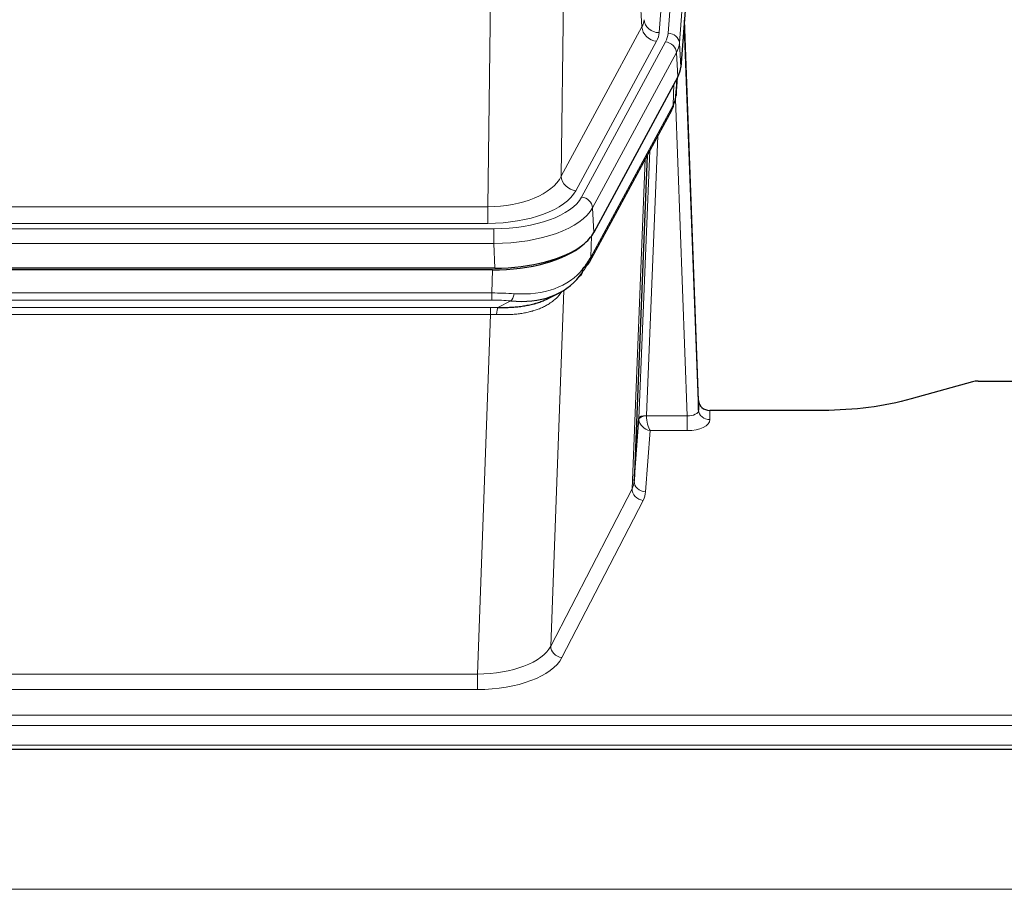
# Model space of a CAD drawing. Header units: inches. Extents: x 0 to 23760, y -13 to 16800.
# Tile 138 of 256: x 4922 to 5183, y 13866 to 14096. Entities that reach past the tile are written whole.
import ezdxf

# ---------------------------------------------------------------- set-up
doc = ezdxf.new("R2010")
doc.units = ezdxf.units.IN
doc.layers.add('1', color=7, linetype='Continuous', true_color=0xffffff)

msp = doc.modelspace()

# ---------------------------------------------------------------- linework, layer by layer
at = {"layer": '1', "color": 110, "linetype": 'Continuous', "lineweight": 13}
for p, q in [((5093.55, 14092.664), (5106.661, 14266.025)), ((5104.269, 14265.59), (5091.203, 14092.817)), ((5109.655, 14263.455), (5096.544, 14090.094)), ((5086.63, 14094.334), (5082.278, 14168.586)), ((5066.235, 14130.442), (5065.278, 14054.791)), ((5045.835, 14046.756), (5046.803, 14123.252)), ((5065.278, 14054.791), (5086.63, 14094.334)), ((5069.154, 14050.982), (5090.506, 14090.526)), ((5070.679, 14049.308), (5092.853, 14090.373)), ((5096.544, 14090.094), (5096.918, 14083.722)), ((5095.76, 14087.517), (5073.586, 14046.451)), ((5096.133, 14081.144), (5095.76, 14087.517)), ((5094.864, 14073.64), (5095.082, 14079.198)), ((5095.649, 14076.219), (5096.003, 14080.903)), ((5073.116, 14033.364), (5094.864, 14073.64)), ((5098.63, 13991.396), (5095.499, 14075.248)), ((5090.846, 14065.534), (5087.824, 13991.483)), ((5085.826, 13990.717), (5088.719, 14061.594)), ((5084.012, 13972.089), (5087.48, 14059.299)), ((4833.192, 14046.756), (5045.835, 14046.756)), ((5045.835, 14042.342), (5045.835, 14046.756)), ((5073.586, 14046.451), (5073.879, 14039.93)), ((5045.835, 14042.342), (4833.192, 14042.342)), ((4831.603, 14040.918), (5047.424, 14040.918)), ((5047.424, 14037.013), (5047.424, 14040.918)), ((5047.424, 14037.013), (4831.603, 14037.013)), ((5047.717, 14030.492), (5047.424, 14037.013)), ((5073.293, 14039), (5073.116, 14033.364)), ((5046.934, 14023.919), (5047.125, 14030.01)), ((4832.093, 14023.919), (5046.934, 14023.919)), ((5046.934, 14022.054), (5046.934, 14023.919)), ((5065.963, 14024.614), (5062.527, 13930.474)), ((5046.934, 14022.054), (4832.093, 14022.054)), ((5048.505, 14020.08), (5051.958, 14021.825)), ((4832.435, 14020.111), (5046.592, 14020.111)), ((5046.592, 14018.246), (5046.592, 14020.111)), ((5046.592, 14018.246), (4832.435, 14018.246)), ((5043.118, 13923.07), (5046.592, 14018.246)), ((5104.611, 13992.843), (5104.621, 13990.395)), ((5087.825, 13991.396), (5098.63, 13991.396)), ((5098.63, 13991.396), (5098.63, 13987.481)), ((5088.788, 13987.481), (5087.594, 13971.332)), ((5098.63, 13987.481), (5088.788, 13987.481)), ((5062.527, 13930.474), (5084.012, 13972.089)), ((5086.921, 13969.025), (5065.436, 13927.411)), ((4835.909, 13923.07), (5043.118, 13923.07)), ((5043.118, 13923.07), (5043.118, 13918.969)), ((5043.118, 13918.969), (4835.909, 13918.969)), ((4661.514, 13912.208), (5218.514, 13912.208)), ((4661.514, 13909.474), (5218.514, 13909.474)), ((4661.514, 13904.226), (5218.514, 13904.226)), ((2107.013, 13866.096), (6864.013, 13866.096))]:
    msp.add_line(p, q, dxfattribs=at)
at = {"layer": '1', "color": 2, "linetype": 'Continuous', "lineweight": 25}
for p, q in [((5110.036, 14257.175), (5096.918, 14083.722)), ((5101.612, 13995.465), (5097.854, 14096.103)), ((5097.934, 14091.71), (5101.623, 13992.928)), ((5096.133, 14081.144), (5073.879, 14039.93)), ((5095.642, 14076.106), (5096.005, 14080.908)), ((5095.819, 14080.563), (5095.649, 14076.219)), ((5095.642, 14076.106), (5095.649, 14076.219)), ((5072.757, 14032.034), (5094.504, 14072.31)), ((5088.026, 14060.31), (5084.598, 13974.099)), ((5047.717, 14030.492), (4831.31, 14030.492)), ((5047.125, 14030.01), (4831.902, 14030.01)), ((5061.822, 14022.446), (5064.616, 14023.858)), ((5174.057, 14000.415), (5157.893, 13995.884)), ((5175.556, 14000.61), (5218.514, 14000.61)), ((5101.623, 13992.928), (5101.612, 13995.465)), ((5134.514, 13992.843), (5104.611, 13992.843)), ((5084.598, 13974.099), (5085.826, 13990.717)), ((4661.514, 13903.211), (5218.514, 13903.211))]:
    msp.add_line(p, q, dxfattribs=at)
at = {"layer": '1', "color": 110, "linetype": 'Continuous', "lineweight": 13}
for centre, major_axis, ratio, start_param, end_param in [((5067.185, 14096.755), (-20.038, 0.241), 0.4621297, 2.903225, 3.1123764), ((5090.506, 14094.074), (3.52, -1.9), 0.8606628, 3.6289862, 5.1474227), ((5091.203, 14096.365), (3.989, -0.302), 0.8864705, 3.2608937, 4.7793301), ((5097.934, 14089.557), (-0.214, 6.443), 0.0117452, 5.0526437, 5.774114), ((5067.185, 14093.207), (-24.033, 0.005), 0.4611335, 2.8976848, 3.1068362), ((5069.532, 14093.055), (-24.033, 0.005), 0.4611335, 2.8976848, 3.1068362), ((5093.55, 14090.003), (2.991, -0.226), 0.8864705, 0.119301, 1.6377375), ((5094.936, 14091.618), (2.998, 0.112), 0.4302668, 5.7021495, 6.2671208), ((5092.853, 14087.712), (2.64, -1.425), 0.8606628, 0.4873936, 2.00583), ((5069.532, 14090.394), (27.028, 0.171), 0.4605351, 6.0362132, 6.2453646), ((5090.985, 14074.21), (3.52, -1.9), 0.8606628, 0.0000038, 0.4001271), ((5067.854, 14056.43), (27.539, 20.422), 0.1820479, 5.9117309, 5.943711), ((5045.915, 14057.363), (20.002, 0.126), 0.5302672, 4.7050812, 6.0263936), ((5069.154, 14054.531), (-3.52, 1.9), 0.8606628, 0.4873936, 2.00583), ((5045.915, 14053.815), (24.002, 0.049), 0.477994, 4.708097, 6.0294094), ((5047.372, 14052.015), (-24.02, 0.03), 0.4619935, 1.5735185, 2.8978281), ((5070.679, 14046.647), (2.64, -1.425), 0.8606628, 0.4873936, 2.00583), ((5047.372, 14049.354), (27.018, 0.111), 0.4567867, 4.7124116, 6.0367213), ((5069.238, 14033.935), (3.52, -1.9), 0.8606628, 0.0000038, 0.4001271), ((5047.188, 14045.302), (-25.329, 12.681), 0.6929209, 2.1169098, 3.0007467), ((5046.285, 14016.485), (27.015, 0.091), 0.2751837, 1.3250001, 1.545831), ((5051.958, 14025.66), (-0.368, -3.983), 0.2964475, 0.3019504, 1.0888865), ((5046.285, 14012.65), (23.017, 0.318), 0.4083138, 1.3161001, 1.5369309), ((5045.803, 14010.299), (24.025, 0.387), 0.4081205, 1.4515092, 1.5313568), ((5048.505, 14016.245), (0.131, 3.998), 0.1099517, 0.2897867, 1.0584981), ((5045.803, 14006.463), (20.023, 0.877), 0.5868265, 1.4258227, 1.5056703), ((5098.618, 13993.019), (-3.004, 0.138), 0.5390598, 1.5996723, 3.1704686), ((5104.621, 13993.019), (-3, -0.013), 0.8746179, 0.0299147, 1.5670846), ((5088.824, 13990.59), (-2.996, 0.15), 0.8842154, 0.0089587, 0.1047242), ((5087.824, 13990.622), (1.998, -0.082), 0.4302193, 1.5883537, 3.1255299), ((5087.825, 13990.535), (-1.996, -0.13), 0.4297663, 4.6843512, 6.2157251), ((5088.788, 13990.105), (-2.669, 1.608), 0.8008031, 0.5106166, 2.0203264), ((5088.824, 13991.451), (1.001, 0.011), 0.9036686, 3.0949665, 3.1907321), ((5088.788, 13990.105), (-0.506, 2.997), 0.2740591, 1.0794715, 2.5891813), ((5098.618, 13990.395), (-6.003, 0.008), 0.4854373, 1.5734916, 3.1442879), ((5064.595, 13974.354), (20.016, 0.121), 0.4848834, 6.0350943, 6.2444185), ((5087.594, 13973.956), (2.992, -0.221), 0.8740585, 3.1714428, 4.7769181), ((5086.921, 13971.649), (2.666, -1.376), 0.8484453, 3.5215353, 5.1252561), ((5064.595, 13971.73), (23.014, 0.002), 0.4845187, 6.038018, 6.2473422), ((5043.112, 13932.744), (20.013, 0.104), 0.483363, 4.7101919, 6.0355739), ((5065.436, 13930.035), (2.666, -1.376), 0.8484453, 3.5215353, 5.1252561), ((5043.112, 13930.12), (-23.012, 0.004), 0.4845836, 1.5711584, 2.8965404)]:
    msp.add_ellipse(centre, major_axis=major_axis, ratio=ratio, start_param=start_param, end_param=end_param, dxfattribs=at)
at = {"layer": '1', "color": 2, "linetype": 'Continuous', "lineweight": 25}
for centre, major_axis, ratio, start_param, end_param in [((5069.897, 14084.161), (-27.037, 0.006), 0.4611335, 2.8976848, 3.1068362), ((5069.005, 14085.707), (-26.161, 11.46), 0.4493681, 3.1218709, 3.267222), ((5067.854, 14056.43), (27.174, 22.247), 0.2659525, 6.0029113, 6.0348914), ((5091.151, 14074.531), (3.584, -1.776), 0.8816114, 6.2824956, 6.6531678), ((5047.659, 14042.976), (-27.023, 0.034), 0.4619935, 2.6128783, 2.8978281), ((5047.099, 14042.485), (-27.01, 0.015), 0.4618579, 1.5720062, 2.656), ((5047.659, 14042.976), (-27.023, 0.034), 0.4619935, 1.5735185, 2.6128783), ((5046.285, 14016.485), (27.355, 20.182), 0.1876908, 5.6857719, 5.9066027), ((5069.238, 14033.935), (3.52, -1.9), 0.8606628, 5.9153676, 6.2831892), ((5048.981, 14013.622), (23.434, 19.972), 0.1471226, 5.6997031, 5.9205339), ((5067.461, 14031.253), (3.195, -2.407), 0.6715965, 6.033487, 6.820423), ((5047.188, 14045.302), (-23.359, 16.381), 0.7286412, 2.2260513, 3.1098882), ((5175.559, 13999.152), (-3, 0.002), 0.4856498, 4.7136997, 5.2369038), ((5104.61, 13995.556), (-3, 0.002), 0.9042699, 0.0343167, 1.5714866)]:
    msp.add_ellipse(centre, major_axis=major_axis, ratio=ratio, start_param=start_param, end_param=end_param, dxfattribs=at)
msp.add_open_spline([(5094.504, 14072.31), (5094.625, 14072.533), (5094.735, 14072.755)], degree=2, dxfattribs=at)
at = {"layer": '1', "color": 110, "linetype": 'Continuous', "lineweight": 13}
msp.add_open_spline([(5065.565, 14024.488), (5065.41, 14024.236), (5065.238, 14023.987), (5064.862, 14023.497), (5064.659, 14023.256), (5064.221, 14022.785), (5063.987, 14022.554), (5063.487, 14022.104), (5063.221, 14021.885), (5062.799, 14021.566), (5062.654, 14021.461), (5062.431, 14021.307), (5062.356, 14021.256), (5062.203, 14021.155), (5062.126, 14021.105), (5061.738, 14020.859), (5061.415, 14020.671), (5060.745, 14020.316), (5060.051, 14019.979), (5059.31, 14019.682), (5058.544, 14019.405), (5058.15, 14019.276), (5057.692, 14019.143), (5057.641, 14019.128), (5057.538, 14019.099), (5057.487, 14019.085), (5057.332, 14019.042), (5057.021, 14018.959), (5056.706, 14018.883), (5056.071, 14018.739), (5055.64, 14018.654), (5054.766, 14018.506), (5054.322, 14018.443), (5053.42, 14018.337), (5052.963, 14018.294), (5052.266, 14018.245), (5052.031, 14018.231), (5051.678, 14018.214), (5051.559, 14018.208), (5051.321, 14018.199), (5051.202, 14018.195), (5050.606, 14018.179), (5050.126, 14018.175), (5049.161, 14018.184), (5048.675, 14018.197), (5048.186, 14018.217)], degree=3, knots=[0, 0, 0, 0, 0.0625, 0.0625, 0.125, 0.125, 0.1875, 0.1875, 0.25, 0.25, 0.28125, 0.28125, 0.296875, 0.296875, 0.3125, 0.3125, 0.375, 0.375, 0.4375, 0.5, 0.5, 0.5625, 0.5625, 0.5703125, 0.5703125, 0.578125, 0.578125, 0.59375, 0.625, 0.625, 0.6875, 0.6875, 0.75, 0.75, 0.8125, 0.8125, 0.84375, 0.84375, 0.859375, 0.859375, 0.875, 0.875, 0.9375, 0.9375, 1, 1, 1, 1], dxfattribs=at)
at = {"layer": '1', "color": 2, "linetype": 'Continuous', "lineweight": 25}
for points, knots in [([(5048.505, 14020.08), (5049.023, 14020.071), (5049.538, 14020.069), (5050.564, 14020.081), (5051.074, 14020.096), (5051.708, 14020.125), (5051.835, 14020.132), (5052.088, 14020.146), (5052.214, 14020.154), (5052.591, 14020.179), (5052.84, 14020.198), (5053.582, 14020.262), (5054.069, 14020.314), (5055.028, 14020.439), (5055.5, 14020.512), (5056.428, 14020.678), (5056.885, 14020.771), (5057.558, 14020.928), (5057.781, 14020.983), (5058.112, 14021.07), (5058.222, 14021.099), (5058.386, 14021.145), (5058.44, 14021.16), (5058.549, 14021.191), (5059.035, 14021.332), (5059.504, 14021.486), (5060.309, 14021.777), (5061.007, 14022.056), (5061.662, 14022.365), (5061.943, 14022.507)], [0, 0, 0, 0, 0.1020877, 0.1020877, 0.2041754, 0.2041754, 0.2296973, 0.2296973, 0.2552192, 0.2552192, 0.3062631, 0.3062631, 0.4083508, 0.4083508, 0.5104385, 0.5104385, 0.6125262, 0.6125262, 0.66357, 0.66357, 0.6890919, 0.6890919, 0.7018529, 0.7018529, 0.7146139, 0.8167015, 0.8167015, 0.9187892, 1, 1, 1, 1]), ([(5157.893, 13995.884), (5154.36, 13994.893), (5150.558, 13994.129), (5142.675, 13993.104), (5138.594, 13992.843), (5134.514, 13992.843)], [0, 0, 0, 0, 0.5, 0.5, 1, 1, 1, 1])]:
    msp.add_open_spline(points, degree=3, knots=knots, dxfattribs=at)

doc.saveas('drawing.dxf')
